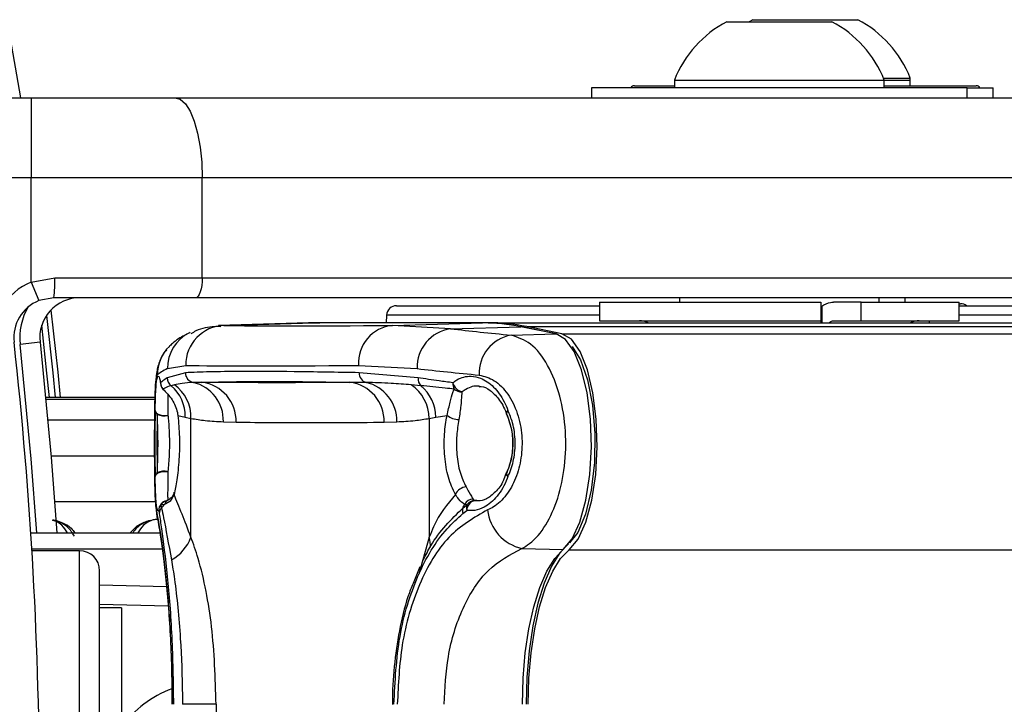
# Model space of a CAD drawing. Header units: millimetres. Extents: x 1689 to 18395, y 1041 to 15955.
# Tile 28 of 44: x 3311 to 3410, y 12465 to 12534. Entities that reach past the tile are written whole.
import ezdxf

# ---------------------------------------------------------------- set-up
doc = ezdxf.new("R2010")
doc.units = ezdxf.units.MM
doc.header["$LTSCALE"] = 2

msp = doc.modelspace()

# ---------------------------------------------------------------- linework, layer by layer
at = {"color": 7, "linetype": 'Continuous', "lineweight": 25}
for p, q in [((3384.701, 12533.762), (3384.337, 12533.562)), ((3384.701, 12533.762), (3395.201, 12533.762)), ((3382.101, 12533.562), (3392.601, 12533.562)), ((3310.281, 12532.664), (3311.466, 12525.962)), ((3397.77, 12527.922), (3400.451, 12527.922)), ((3400.451, 12527.162), (3400.451, 12527.922)), ((3368.551, 12526.962), (3368.551, 12525.962)), ((3406.151, 12526.962), (3368.551, 12526.962)), ((3372.851, 12527.162), (3376.851, 12527.162)), ((3376.851, 12527.722), (3376.851, 12526.962)), ((3376.851, 12527.722), (3397.851, 12527.722)), ((3397.851, 12526.962), (3397.851, 12527.722)), ((3397.851, 12527.722), (3400.451, 12527.722)), ((3397.851, 12527.162), (3407.051, 12527.162)), ((3400.451, 12527.162), (3400.451, 12527.722)), ((3406.151, 12525.962), (3406.151, 12526.962)), ((3406.151, 12526.962), (3408.751, 12526.962)), ((3408.751, 12525.962), (3408.751, 12526.962)), ((3292.086, 12525.962), (3312.535, 12525.962)), ((3312.535, 12525.962), (3312.535, 12517.962)), ((3312.535, 12525.962), (3326.9, 12525.962)), ((3326.9, 12525.962), (3411.716, 12525.962)), ((3312.535, 12517.962), (3292.719, 12517.962)), ((3329.636, 12517.962), (3312.535, 12517.962)), ((3312.535, 12507.524), (3312.535, 12517.962)), ((3329.636, 12507.962), (3329.636, 12517.962)), ((3414.452, 12517.962), (3329.636, 12517.962)), ((3312.535, 12507.524), (3314.88, 12507.962)), ((3312.535, 12507.524), (3313.285, 12505.67)), ((3314.88, 12507.962), (3329.636, 12507.962)), ((3329.636, 12507.962), (3414.452, 12507.962)), ((3314.786, 12505.962), (3313.285, 12505.67)), ((3328.952, 12505.962), (3314.786, 12505.962)), ((3413.768, 12505.962), (3328.952, 12505.962)), ((3369.351, 12505.512), (3369.351, 12503.662)), ((3369.351, 12505.512), (3391.514, 12505.512)), ((3377.351, 12505.962), (3377.351, 12505.512)), ((3377.351, 12505.962), (3377.351, 12505.512)), ((3391.514, 12505.512), (3391.514, 12503.662)), ((3395.526, 12505.512), (3392.752, 12505.512)), ((3395.526, 12503.662), (3395.526, 12505.512)), ((3395.526, 12505.512), (3405.351, 12505.512)), ((3397.351, 12505.512), (3397.351, 12505.962)), ((3397.351, 12505.512), (3397.351, 12505.962)), ((3399.951, 12505.512), (3399.951, 12505.962)), ((3399.951, 12505.512), (3399.951, 12505.962)), ((3405.351, 12503.662), (3405.351, 12505.512)), ((3405.351, 12505.362), (3405.478, 12505.362)), ((3348.064, 12504.215), (3348.025, 12503.462)), ((3349.063, 12505.162), (3369.351, 12505.162)), ((3391.593, 12505.115), (3391.514, 12504.993)), ((3391.593, 12505.115), (3391.593, 12503.462)), ((3405.351, 12505.162), (3421.812, 12505.162)), ((3340.274, 12503.439), (3331.275, 12503.188)), ((3331.805, 12503.195), (3340.805, 12503.446)), ((3340.82, 12503.447), (3340.805, 12503.446)), ((3357.657, 12503.446), (3340.805, 12503.446)), ((3357.672, 12503.447), (3340.82, 12503.447)), ((3358.235, 12503.462), (3341.383, 12503.462)), ((3348.657, 12503.195), (3357.657, 12503.446)), ((3357.672, 12503.447), (3357.657, 12503.446)), ((3358.235, 12503.462), (4592.571, 12503.462)), ((3369.351, 12503.662), (3391.514, 12503.662)), ((3392.854, 12503.662), (3395.526, 12503.662)), ((3395.526, 12503.662), (3405.351, 12503.662)), ((3328.44, 12502.503), (3328.36, 12502.464)), ((3354.47, 12502.861), (3348.657, 12503.195)), ((3354.47, 12502.861), (3361.509, 12503.057)), ((3360.525, 12502.219), (3365.027, 12502.344)), ((3365.027, 12502.344), (3361.509, 12503.057)), ((3365.147, 12502.334), (3361.628, 12503.046)), ((3365.605, 12502.36), (3362.087, 12503.073)), ((3362.087, 12503.073), (4614.524, 12503.073)), ((3313.411, 12501.52), (3311.423, 12501.298)), ((3327.95, 12498.466), (3326.129, 12497.956)), ((3326.151, 12498.872), (3327.981, 12499.197)), ((3345.26, 12499.197), (3351.122, 12498.872)), ((3351.216, 12497.956), (3345.338, 12498.466)), ((3326.848, 12497.257), (3326.52, 12497.169)), ((3351.504, 12497.169), (3350.53, 12497.257)), ((3324.918, 12495.978), (3313.991, 12495.978)), ((3327.198, 12494.197), (3327.925, 12494.024)), ((3327.925, 12494.024), (3328.502, 12493.893)), ((3328.502, 12482.023), (3328.502, 12493.893)), ((3331.747, 12493.561), (3333.018, 12493.518)), ((3347.829, 12493.518), (3349.1, 12493.561)), ((3352.345, 12493.893), (3352.997, 12494.024)), ((3352.345, 12493.893), (3352.345, 12482.024)), ((3352.997, 12494.024), (3354.117, 12494.197)), ((3360.069, 12494.339), (3360.081, 12494.286)), ((3360.022, 12488.47), (3359.751, 12487.726)), ((3360.072, 12488.443), (3360.084, 12488.496)), ((3356.735, 12485.81), (3356.906, 12485.683)), ((3356.906, 12485.683), (3357.306, 12485.688)), ((3325.279, 12484.687), (3325.331, 12484.372)), ((3325.848, 12485.304), (3325.504, 12485.244)), ((3325.504, 12485.244), (3325.567, 12484.932)), ((3355.687, 12484.372), (3356.091, 12484.687)), ((3355.704, 12484.932), (3356.112, 12485.244)), ((3356.112, 12485.244), (3355.852, 12485.304)), ((3312.491, 12482.462), (3325.49, 12482.462)), ((3312.592, 12480.862), (3325.731, 12480.862)), ((3317.368, 12480.662), (3312.604, 12480.662)), ((3361.61, 12480.89), (3365.746, 12480.778)), ((3319.368, 12432.262), (3319.368, 12478.662)), ((3351.404, 12479.052), (3350.86, 12477.712)), ((3319.368, 12477.263), (3326.056, 12477.088)), ((3321.568, 12474.962), (3319.368, 12474.962)), ((3321.568, 12474.962), (3321.568, 12435.962)), ((3331.025, 12465.31), (3327.65, 12465.31)), ((3331.025, 12465.31), (3331.025, 12445.615))]:
    msp.add_line(p, q, dxfattribs=at)
at = {"color": 8, "linetype": 'Continuous', "lineweight": 25}
for p, q in [((3369.351, 12504.215), (3348.064, 12504.215)), ((3421.552, 12504.215), (3405.351, 12504.215)), ((3402.32, 12503.662), (3402.33, 12503.462)), ((3331.805, 12503.195), (3331.517, 12503.144)), ((3365.605, 12502.36), (4888.966, 12502.36)), ((3324.918, 12495.977), (3313.991, 12495.977)), ((3314.005, 12495.834), (3324.915, 12495.834)), ((3324.883, 12493.724), (3314.205, 12493.724)), ((3324.876, 12490.113), (3314.523, 12490.113)), ((3324.966, 12485.539), (3314.88, 12485.539)), ((3352.345, 12482.024), (3351.298, 12478.325)), ((3317.368, 12430.262), (3317.368, 12480.662)), ((3366.325, 12480.763), (4888.214, 12480.763)), ((3326.226, 12475.106), (3319.368, 12475.286))]:
    msp.add_line(p, q, dxfattribs=at)
at = {"color": 7, "linetype": 'Continuous', "lineweight": 25, "flags": 128}
for points in [[(3326.9, 12525.962), (3327.433, 12525.809), (3327.947, 12525.353), (3328.42, 12524.614), (3328.834, 12523.619), (3329.175, 12522.407), (3329.427, 12521.024), (3329.583, 12519.523), (3329.636, 12517.962)], [(3329.636, 12507.962), (3329.623, 12507.572), (3329.584, 12507.197), (3329.52, 12506.851), (3329.435, 12506.548), (3329.332, 12506.3), (3329.213, 12506.115), (3329.085, 12506.001), (3328.952, 12505.962)], [(3314.497, 12504.728), (3315.177, 12498.518), (3315.428, 12495.978)], [(3340.805, 12503.446), (3340.323, 12503.44), (3340.274, 12503.439)], [(3340.563, 12503.445), (3340.901, 12503.456), (3341.383, 12503.462)], [(3361.628, 12503.046), (3361.621, 12503.048), (3361.509, 12503.057)], [(3365.746, 12480.778), (3366.639, 12481.842), (3367.41, 12483.525), (3368.01, 12485.718), (3368.399, 12488.279), (3368.552, 12491.041), (3368.459, 12493.826), (3368.126, 12496.452), (3367.576, 12498.75), (3366.842, 12500.57), (3365.974, 12501.795), (3365.027, 12502.344)], [(3365.147, 12502.334), (3365.139, 12502.335), (3365.027, 12502.344)], [(3366.325, 12480.763), (3367.219, 12481.828), (3367.992, 12483.513), (3368.592, 12485.709), (3368.982, 12488.274), (3369.135, 12491.04), (3369.042, 12493.829), (3368.709, 12496.46), (3368.158, 12498.761), (3367.423, 12500.584), (3366.554, 12501.81), (3365.605, 12502.36)], [(3313.411, 12501.52), (3314.529, 12490.036), (3315.091, 12482.462)], [(3366.623, 12501.083), (3367.457, 12499.767), (3368.176, 12497.738), (3368.673, 12495.211), (3368.908, 12492.384), (3368.864, 12489.479), (3368.543, 12486.724), (3367.971, 12484.334), (3367.193, 12482.497), (3366.373, 12481.442)], [(3325.472, 12497.458), (3325.482, 12497.296), (3325.486, 12497.271)], [(3325.7, 12496.829), (3325.751, 12496.763), (3325.794, 12496.72)], [(3324.927, 12494.69), (3324.959, 12494.575), (3325.041, 12494.465), (3325.169, 12494.368), (3325.335, 12494.286), (3325.533, 12494.226), (3325.751, 12494.19), (3325.978, 12494.18), (3326.202, 12494.196)], [(3324.927, 12488.083), (3324.959, 12488.199), (3325.041, 12488.308), (3325.169, 12488.406), (3325.335, 12488.487), (3325.533, 12488.547), (3325.751, 12488.583), (3325.978, 12488.594), (3326.202, 12488.578)], [(3325.149, 12483.903), (3325.122, 12484.043), (3325.063, 12484.751)], [(3361.651, 12465.31), (3361.725, 12467.918), (3361.944, 12470.456), (3362.303, 12472.857), (3362.792, 12475.057), (3363.399, 12476.996), (3364.106, 12478.624), (3364.895, 12479.896), (3365.746, 12480.778)], [(3366.27, 12481.358), (3365.388, 12480.442), (3364.569, 12479.122), (3363.835, 12477.434), (3363.206, 12475.422), (3362.698, 12473.14), (3362.326, 12470.649), (3362.098, 12468.016), (3362.022, 12465.31)], [(3362.234, 12465.31), (3362.308, 12467.915), (3362.527, 12470.451), (3362.886, 12472.85), (3363.375, 12475.047), (3363.98, 12476.985), (3364.687, 12478.61), (3365.475, 12479.881), (3366.325, 12480.763)]]:
    msp.add_lwpolyline(points, dxfattribs=at)
at = {"color": 8, "linetype": 'Continuous', "lineweight": 25, "flags": 128}
for points in [[(3314.065, 12504.191), (3314.688, 12498.468), (3314.935, 12495.978)], [(3314.347, 12495.978), (3314.106, 12498.409), (3313.588, 12503.216)], [(3313.087, 12482.462), (3312.536, 12489.87), (3311.423, 12501.298)], [(3360.056, 12494.347), (3360.048, 12494.375), (3360.055, 12494.473), (3360.11, 12494.583), (3360.211, 12494.699)], [(3360.214, 12488.083), (3360.113, 12488.199), (3360.058, 12488.308), (3360.051, 12488.406), (3360.058, 12488.431)]]:
    msp.add_lwpolyline(points, dxfattribs=at)
at = {"color": 7, "linetype": 'Continuous', "lineweight": 25}
for centre, radius, start, end in [((3389.951, 12523.763), 11.294, 21.61021, 62.29913), ((3387.351, 12523.563), 11.294, 117.70087, 158.38979), ((3387.351, 12523.563), 11.294, 21.61021, 62.29913), ((3372.851, 12526.762), 0.4, 90, 150), ((3407.051, 12526.762), 0.4, 30, 90), ((3314.786, 12501.962), 6, 112.04166, 186.35649), ((3304.151, 12507.464), 10.741, 351.96611, 2.66233), ((3314.786, 12501.962), 4, 112.04166, 186.35649), ((3317.386, 12501.962), 4, 90, 186.35649), ((3405.478, 12504.362), 1, 53.1301, 90), ((3349.063, 12504.162), 1, 90, 177), ((3357.643, 12484.081), 19.365, 78.48587, 89.95936), ((3358.221, 12484.095), 19.367, 78.48587, 89.95936), ((3373.351, 12501.662), 2, 64.15807, 90), ((3401.351, 12501.662), 2, 90, 115.84193), ((3331.949, 12499.23), 3.968, 92.07225, 180.48076), ((3349.033, 12499.433), 3.781, 95.70759, 183.59147), ((3355.021, 12498.999), 3.901, 98.11223, 181.86364), ((2897.368, 12455.462), 416, 353.64351, 6.35649), ((3361.194, 12498.409), 3.868, 99.95311, 182.65887), ((3328.947, 12498.462), 0.997, 179.72319, 258.19539), ((3346.306, 12498.417), 0.969, 177.06901, 253.95639), ((3326.476, 12497.466), 1.004, 180.45025, 219.3958), ((3327.139, 12497.967), 1.01, 180.62757, 232.17647), ((3327.842, 12493.683), 3.908, 358.20452, 76.664), ((3329.116, 12493.629), 3.904, 358.37522, 82.94009), ((3343.916, 12493.618), 3.915, 358.53855, 82.93182), ((3345.123, 12493.615), 3.977, 359.21614, 76.69643), ((3352.242, 12497.886), 1.029, 176.11442, 224.12577), ((3355.784, 12497.392), 1.101, 176.58283, 210.77355), ((3355.883, 12497.77), 1.238, 194.57984, 258.02966), ((3326.469, 12497.458), 1, 190.78411, 227.56921), ((3323.945, 12494.132), 3.982, 358.43772, 49.70509), ((3324.556, 12494.041), 3.949, 357.85307, 54.52172), ((3348.18, 12493.818), 4.166, 1.03996, 55.66065), ((3348.774, 12493.946), 4.223, 1.04703, 49.73965), ((3355.566, 12497.666), 1.11, 229.0023, 273.11663), ((3325.424, 12494.738), 0.499, 185.52287, 234.73427), ((3360.992, 12494.699), 1, 200.40047, 204.39904), ((3360.574, 12494.348), 0.505, 136.00643, 181.04884), ((3325.85, 12495.695), 1.54, 242.34741, 283.19479), ((3355.334, 12495.762), 1.982, 232.11821, 269.01361), ((3325.423, 12488.035), 0.498, 125.23485, 174.46552), ((3325.851, 12487.078), 1.541, 76.82771, 117.66302), ((3360.995, 12488.083), 1, 155.65731, 159.66241), ((3360.576, 12488.434), 0.504, 179.0099, 224.08367), ((3356.174, 12485.7), 1.36, 96.28978, 154.05522), ((3326.277, 12484.687), 1, 102.86516, 139.22326), ((3356.743, 12484.773), 1.037, 90.40454, 149.24288), ((3357.077, 12484.711), 0.986, 99.96556, 181.38937), ((3356.933, 12484.696), 0.987, 91.54737, 146.23019), ((3326.172, 12484.651), 0.894, 138.41419, 177.67538), ((3326.21, 12484.33), 0.88, 136.89487, 177.28346), ((3322.49, 12487.543), 4.036, 319.6816, 326.29988), ((3356.492, 12484.628), 0.844, 158.91804, 197.66194), ((3353.012, 12486.216), 2.983, 334.50159, 342.1898), ((3356.934, 12484.934), 0.878, 159.31907, 196.32568), ((3362.578, 12485.21), 4.427, 185.94253, 257.37217), ((3324.588, 12483.418), 4.156, 298.31201, 340.39465), ((3317.368, 12478.662), 2, 0, 90), ((3330.332, 12456.733), 10.799, 110.24559, 144.24759)]:
    msp.add_arc(centre, radius, start, end, dxfattribs=at)
at = {"color": 8, "linetype": 'Continuous', "lineweight": 25}
for centre, radius, start, end in [((3317.386, 12501.962), 6, 149.05845, 186.35649), ((3330.108, 12498.914), 3.957, 116.21458, 180.61497), ((3329.12, 12498.246), 3.978, 134.18583, 180.23143), ((3326.255, 12484.827), 0.859, 103.5098, 150.92851), ((3326.586, 12485.027), 0.788, 116.08823, 159.49081), ((3326.269, 12484.694), 0.99, 138.76611, 180.38799), ((3350.12, 12481.326), 2.331, 351.02435, 17.41948)]:
    msp.add_arc(centre, radius, start, end, dxfattribs=at)
at = {"color": 7, "linetype": 'Continuous', "lineweight": 25}
for centre, major_axis, ratio, start_param, end_param in [((3486.551, 12507.278), (157.8, 3.879), 0.009032, 3.338432, 3.649092), ((3486.648, 12509.365), (157.8, 0.08), 0.07469, 3.719426, 3.786297), ((3486.65, 12505.376), (161.799, 7.72), 0.055046, 3.012055, 3.078925), ((3486.65, 12503.279), (161.8, 3.879), 0.008809, 3.338443, 3.649103), ((3486.65, 12505.376), (161.8, 0.08), 0.072843, 3.719428, 3.786298)]:
    msp.add_ellipse(centre, major_axis=major_axis, ratio=ratio, start_param=start_param, end_param=end_param, dxfattribs=at)
for points, knots in [([(3391.593, 12505.115), (3391.886, 12505.28), (3392.264, 12505.494), (3392.662, 12505.509), (3392.752, 12505.512)], [0, 0, 0, 0, 0.774818, 1, 1, 1, 1]), ([(3391.5, 12503.662), (3391.499, 12503.654), (3391.498, 12503.643), (3391.497, 12503.492), (3391.497, 12503.462)], [0, 0, 0, 0, 0.803632, 1, 1, 1, 1]), ([(3392.308, 12503.462), (3392.367, 12503.51), (3392.537, 12503.644), (3392.729, 12503.655), (3392.854, 12503.662)], [0, 0, 0, 0, 0.352331, 1, 1, 1, 1]), ([(3328.353, 12502.461), (3328.186, 12502.375), (3327.62, 12502.085), (3326.959, 12501.671), (3326.432, 12501.177), (3326.32, 12501.073)], [0, 0, 0, 0, 0.248305, 0.840259, 1, 1, 1, 1]), ([(3331.502, 12503.066), (3331.283, 12503.071), (3330.469, 12503.088), (3329.421, 12502.891), (3328.656, 12502.45), (3328.481, 12502.349)], [0, 0, 0, 0, 0.220533, 0.821283, 1, 1, 1, 1]), ([(3361.61, 12480.89), (3361.865, 12481.038), (3362.722, 12481.536), (3364.037, 12483.101), (3365.261, 12485.823), (3365.961, 12489.1), (3366.059, 12492.682), (3365.485, 12496.265), (3364.251, 12499.349), (3362.516, 12501.583), (3361.188, 12502.007), (3360.525, 12502.219)], [0, 0, 0, 0, 0.049826, 0.167561, 0.280578, 0.391781, 0.505299, 0.624319, 0.748663, 0.874604, 1, 1, 1, 1]), ([(3326.057, 12500.741), (3325.959, 12500.632), (3325.671, 12500.311), (3325.393, 12499.712), (3325.186, 12499.081), (3325.067, 12498.46), (3324.982, 12497.681), (3324.922, 12496.487), (3324.888, 12494.732), (3324.875, 12493.129), (3324.875, 12492.127), (3324.875, 12491.853)], [0, 0, 0, 0, 0.0384592, 0.1130208, 0.1792741, 0.2506308, 0.3712557, 0.5671842, 0.7444144, 0.9299148, 1, 1, 1, 1]), ([(3345.338, 12498.466), (3343.082, 12498.505), (3338.571, 12498.584), (3333.794, 12498.596), (3330.241, 12498.557), (3328.715, 12498.497), (3327.95, 12498.466)], [0, 0, 0, 0, 0.2879422, 0.5758847, 0.7874743, 1, 1, 1, 1]), ([(3324.874, 12491.853), (3324.876, 12492.559), (3324.88, 12493.998), (3324.908, 12495.889), (3324.967, 12497.356), (3325.051, 12498.073), (3325.12, 12498.192), (3325.141, 12498.23)], [0, 0, 0, 0, 0.208129, 0.42433, 0.651142, 0.891416, 1, 1, 1, 1]), ([(3324.927, 12494.69), (3324.929, 12494.789), (3324.944, 12495.57), (3324.988, 12496.828), (3325.082, 12497.796), (3325.208, 12498.191), (3325.339, 12498.069), (3325.437, 12497.618), (3325.472, 12497.458)], [0, 0, 0, 0, 0.0335359, 0.2636153, 0.4938798, 0.6465072, 0.8743739, 1, 1, 1, 1]), ([(3325.411, 12497.594), (3325.411, 12497.595), (3325.408, 12497.6), (3325.453, 12497.468), (3325.489, 12497.235), (3325.502, 12497.152)], [0, 0, 0, 0, 0.1701727, 0.7020132, 1, 1, 1, 1]), ([(3326.129, 12497.956), (3325.977, 12497.854), (3325.731, 12497.689), (3325.544, 12497.522), (3325.472, 12497.458)], [0, 0, 0, 0, 0.618367, 1, 1, 1, 1]), ([(3328.743, 12497.485), (3328.36, 12497.466), (3327.678, 12497.432), (3327.101, 12497.31), (3326.848, 12497.257)], [0, 0, 0, 0, 0.562494, 1, 1, 1, 1]), ([(3329.595, 12497.503), (3329.435, 12497.499), (3329.143, 12497.492), (3328.867, 12497.487), (3328.743, 12497.485)], [0, 0, 0, 0, 0.550084, 1, 1, 1, 1]), ([(3329.595, 12497.503), (3331.06, 12497.54), (3333.723, 12497.607), (3338.989, 12497.587), (3342.776, 12497.528), (3344.398, 12497.503)], [0, 0, 0, 0, 0.411197, 0.74781, 1, 1, 1, 1]), ([(3344.398, 12497.503), (3344.039, 12497.499), (3342.017, 12497.48), (3338.332, 12497.463), (3333.757, 12497.468), (3330.845, 12497.492), (3329.595, 12497.503)], [0, 0, 0, 0, 0.072703, 0.409757, 0.746813, 1, 1, 1, 1]), ([(3346.038, 12497.485), (3345.734, 12497.488), (3345.18, 12497.493), (3344.64, 12497.5), (3344.398, 12497.503)], [0, 0, 0, 0, 0.550084, 1, 1, 1, 1]), ([(3350.53, 12497.257), (3349.854, 12497.31), (3348.308, 12497.432), (3346.856, 12497.466), (3346.038, 12497.485)], [0, 0, 0, 0, 0.437506, 1, 1, 1, 1]), ([(3354.685, 12497.458), (3354.234, 12497.522), (3353.051, 12497.689), (3351.917, 12497.854), (3351.216, 12497.956)], [0, 0, 0, 0, 0.3812912, 1, 1, 1, 1]), ([(3354.685, 12497.458), (3354.825, 12497.559), (3355.398, 12497.971), (3356.35, 12498.199), (3357.614, 12497.946), (3358.79, 12497.152), (3359.705, 12495.914), (3360.087, 12494.995), (3360.211, 12494.699)], [0, 0, 0, 0, 0.075381, 0.307278, 0.457792, 0.683201, 0.897773, 1, 1, 1, 1]), ([(3357.33, 12498.23), (3357.845, 12498.099), (3358.872, 12497.839), (3360.232, 12496.442), (3361.212, 12494.495), (3361.672, 12492.214), (3361.593, 12489.929), (3361.034, 12487.847), (3360.065, 12486.131), (3359.038, 12485.155), (3358.373, 12484.844), (3358.174, 12484.751)], [0, 0, 0, 0, 0.128283, 0.255896, 0.379754, 0.496488, 0.607307, 0.716724, 0.829647, 0.949094, 1, 1, 1, 1]), ([(3326.52, 12497.169), (3326.265, 12497.083), (3325.956, 12496.978), (3325.739, 12496.851), (3325.7, 12496.829)], [0, 0, 0, 0, 0.823891, 1, 1, 1, 1]), ([(3325.7, 12496.829), (3326.023, 12496.509), (3326.601, 12495.934), (3327.082, 12494.876), (3327.181, 12494.293), (3327.198, 12494.197)], [0, 0, 0, 0, 0.512573, 0.919491, 1, 1, 1, 1]), ([(3354.838, 12496.829), (3354.535, 12496.862), (3353.379, 12496.987), (3352.3, 12497.092), (3351.504, 12497.169)], [0, 0, 0, 0, 0.261932, 1, 1, 1, 1]), ([(3354.117, 12494.197), (3354.227, 12494.659), (3354.449, 12495.589), (3354.623, 12496.387), (3354.786, 12496.723), (3354.838, 12496.829)], [0, 0, 0, 0, 0.402486, 0.811277, 1, 1, 1, 1]), ([(3355.626, 12496.558), (3355.605, 12496.446), (3355.537, 12496.082), (3355.528, 12495.22), (3355.377, 12494.264), (3355.3, 12493.78)], [0, 0, 0, 0, 0.181902, 0.586109, 1, 1, 1, 1]), ([(3357.341, 12497.069), (3357.407, 12497.078), (3357.739, 12497.124), (3358.399, 12496.783), (3359.292, 12495.901), (3359.854, 12494.982), (3360.04, 12494.377), (3360.05, 12494.346)], [0, 0, 0, 0, 0.077147, 0.384819, 0.675063, 0.983176, 1, 1, 1, 1]), ([(3324.927, 12494.69), (3324.92, 12494.294), (3324.902, 12493.365), (3324.894, 12491.644), (3324.899, 12489.797), (3324.914, 12488.65), (3324.926, 12488.128), (3324.927, 12488.083)], [0, 0, 0, 0, 0.1997946, 0.4687279, 0.7229447, 0.9763634, 1, 1, 1, 1]), ([(3360.214, 12488.083), (3360.234, 12488.127), (3360.479, 12488.646), (3360.84, 12489.786), (3360.993, 12491.627), (3360.763, 12493.356), (3360.377, 12494.294), (3360.211, 12494.699)], [0, 0, 0, 0, 0.023022, 0.27511, 0.528003, 0.796138, 1, 1, 1, 1]), ([(3325.136, 12494.331), (3325.127, 12493.886), (3325.109, 12492.961), (3325.104, 12491.32), (3325.11, 12489.725), (3325.127, 12488.859), (3325.136, 12488.442)], [0, 0, 0, 0, 0.248204, 0.515153, 0.766575, 1, 1, 1, 1]), ([(3325.136, 12488.442), (3325.161, 12489.018), (3325.211, 12490.164), (3325.216, 12492.102), (3325.179, 12493.491), (3325.144, 12494.172), (3325.136, 12494.331)], [0, 0, 0, 0, 0.309754, 0.61629, 0.910258, 1, 1, 1, 1]), ([(3326.202, 12494.196), (3326.218, 12494.044), (3326.285, 12493.395), (3326.357, 12492.071), (3326.348, 12490.218), (3326.251, 12489.127), (3326.202, 12488.578)], [0, 0, 0, 0, 0.089932, 0.383867, 0.69008, 1, 1, 1, 1]), ([(3327.198, 12494.197), (3327.261, 12493.485), (3327.386, 12492.061), (3327.334, 12489.764), (3327.117, 12487.738), (3326.908, 12486.752), (3326.811, 12486.295)], [0, 0, 0, 0, 0.258525, 0.516611, 0.775905, 1, 1, 1, 1]), ([(3328.502, 12493.893), (3328.98, 12493.819), (3330.06, 12493.65), (3331.143, 12493.593), (3331.747, 12493.561)], [0, 0, 0, 0, 0.441401, 1, 1, 1, 1]), ([(3333.018, 12493.518), (3334.268, 12493.508), (3337.182, 12493.483), (3341.76, 12493.478), (3345.447, 12493.496), (3347.47, 12493.515), (3347.829, 12493.518)], [0, 0, 0, 0, 0.253188, 0.590242, 0.927296, 1, 1, 1, 1]), ([(3349.1, 12493.561), (3349.704, 12493.593), (3350.787, 12493.65), (3351.868, 12493.819), (3352.345, 12493.893)], [0, 0, 0, 0, 0.558599, 1, 1, 1, 1]), ([(3354.95, 12486.295), (3354.695, 12486.834), (3354.187, 12487.907), (3353.844, 12490.069), (3353.798, 12492.264), (3354.015, 12493.583), (3354.117, 12494.197)], [0, 0, 0, 0, 0.259902, 0.517867, 0.775557, 1, 1, 1, 1]), ([(3355.3, 12493.78), (3355.213, 12493.256), (3355.025, 12492.132), (3355.065, 12490.268), (3355.358, 12488.429), (3355.802, 12487.512), (3356.025, 12487.052)], [0, 0, 0, 0, 0.224822, 0.483445, 0.741569, 1, 1, 1, 1]), ([(3360.072, 12488.443), (3360.103, 12488.511), (3360.356, 12489.058), (3360.682, 12490.213), (3360.746, 12491.913), (3360.498, 12493.321), (3360.191, 12494.049), (3360.069, 12494.339)], [0, 0, 0, 0, 0.0401177, 0.3233753, 0.5842768, 0.8346806, 1, 1, 1, 1]), ([(3360.069, 12494.339), (3360.28, 12493.762), (3360.698, 12492.615), (3360.735, 12490.675), (3360.431, 12489.285), (3360.14, 12488.603), (3360.072, 12488.443)], [0, 0, 0, 0, 0.3101487, 0.6161475, 0.9098568, 1, 1, 1, 1]), ([(3324.875, 12491.853), (3324.874, 12491.435), (3324.872, 12490.332), (3324.881, 12488.575), (3324.912, 12486.766), (3324.955, 12485.254), (3325.078, 12484.396), (3325.143, 12483.939)], [0, 0, 0, 0, 0.123662, 0.326285, 0.532482, 0.750661, 1, 1, 1, 1]), ([(3325.279, 12484.687), (3325.268, 12484.677), (3325.198, 12484.615), (3325.107, 12484.844), (3325.012, 12485.67), (3324.957, 12486.718), (3324.935, 12487.712), (3324.927, 12488.083)], [0, 0, 0, 0, 0.059371, 0.368067, 0.547994, 0.831013, 1, 1, 1, 1]), ([(3360.214, 12488.083), (3360.19, 12488.02), (3359.905, 12487.274), (3359.174, 12486.022), (3357.995, 12485.03), (3356.938, 12484.644), (3356.356, 12484.674), (3356.091, 12484.687)], [0, 0, 0, 0, 0.028104, 0.329399, 0.630932, 0.832233, 1, 1, 1, 1]), ([(3359.751, 12487.726), (3359.751, 12487.725), (3359.559, 12487.2), (3358.941, 12486.482), (3358.042, 12485.773), (3357.403, 12485.605), (3357.054, 12485.693), (3356.975, 12485.713)], [0, 0, 0, 0, 0.0001571, 0.2949812, 0.5958996, 0.9084105, 1, 1, 1, 1]), ([(3326.809, 12486.528), (3326.801, 12486.483), (3326.745, 12486.168), (3326.482, 12485.872), (3326.291, 12485.782), (3326.234, 12485.755)], [0, 0, 0, 0, 0.106247, 0.73616, 1, 1, 1, 1]), ([(3356.025, 12487.052), (3356.126, 12486.873), (3356.45, 12486.3), (3356.619, 12486.01), (3356.735, 12485.81)], [0, 0, 0, 0, 0.311755, 1, 1, 1, 1]), ([(3325.526, 12485.345), (3325.532, 12485.352), (3325.568, 12485.402), (3325.674, 12485.511), (3325.799, 12485.55), (3325.822, 12485.557)], [0, 0, 0, 0, 0.121509, 0.836774, 1, 1, 1, 1]), ([(3326.811, 12486.295), (3326.692, 12486.047), (3326.456, 12485.555), (3326.05, 12485.387), (3325.848, 12485.304)], [0, 0, 0, 0, 0.50292, 1, 1, 1, 1]), ([(3326.275, 12485.757), (3326.219, 12485.728), (3326.122, 12485.678), (3326.098, 12485.675), (3326.088, 12485.674)], [0, 0, 0, 0, 0.582102, 1, 1, 1, 1]), ([(3328.502, 12482.023), (3328.197, 12482.827), (3327.579, 12484.457), (3327.048, 12485.7), (3326.819, 12486.276), (3326.811, 12486.295)], [0, 0, 0, 0, 0.4846561, 0.9830856, 1, 1, 1, 1]), ([(3354.95, 12486.295), (3354.148, 12485.32), (3353.134, 12484.089), (3352.481, 12482.379), (3352.345, 12482.024)], [0, 0, 0, 0, 0.7923695, 1, 1, 1, 1]), ([(3355.852, 12485.304), (3355.673, 12485.436), (3355.419, 12485.626), (3355.058, 12486.141), (3354.95, 12486.295)], [0, 0, 0, 0, 0.7005046, 1, 1, 1, 1]), ([(3326.659, 12465.31), (3326.624, 12467.535), (3326.555, 12471.995), (3326.071, 12477.887), (3325.484, 12482.531), (3325.205, 12484.006), (3325.063, 12484.751)], [0, 0, 0, 0, 0.246039, 0.493344, 0.74369, 1, 1, 1, 1]), ([(3325.567, 12484.932), (3325.632, 12484.62), (3325.901, 12483.313), (3326.274, 12481.295), (3326.558, 12479.759)], [0, 0, 0, 0, 0.238761, 1, 1, 1, 1]), ([(3358.174, 12484.751), (3356.823, 12483.979), (3354.129, 12482.44), (3351.222, 12477.552), (3349.448, 12471.615), (3349.241, 12467.322), (3349.144, 12465.31)], [0, 0, 0, 0, 0.263204, 0.524727, 0.777185, 1, 1, 1, 1]), ([(3351.755, 12479.759), (3351.993, 12480.233), (3353.062, 12482.364), (3354.549, 12483.809), (3355.704, 12484.932)], [0, 0, 0, 0, 0.222458, 1, 1, 1, 1]), ([(3316.849, 12482.117), (3316.647, 12482.443), (3316.307, 12482.99), (3315.516, 12483.486), (3314.969, 12483.702), (3314.704, 12483.725), (3314.657, 12483.729)], [0, 0, 0, 0, 0.456921, 0.767867, 0.959152, 1, 1, 1, 1]), ([(3324.473, 12483.694), (3324.407, 12483.677), (3324.085, 12483.591), (3323.394, 12483.246), (3322.909, 12482.807), (3322.719, 12482.473), (3322.713, 12482.462)], [0, 0, 0, 0, 0.081369, 0.39528, 0.980228, 1, 1, 1, 1]), ([(3325.147, 12483.903), (3325.16, 12483.845), (3325.206, 12483.626), (3325.359, 12482.759), (3325.59, 12481.226), (3325.865, 12479.062), (3326.134, 12476.441), (3326.367, 12473.451), (3326.531, 12470.21), (3326.614, 12467.448), (3326.605, 12465.808), (3326.603, 12465.31)], [0, 0, 0, 0, 0.040867, 0.15327, 0.282303, 0.415816, 0.549061, 0.680956, 0.812512, 0.943048, 1, 1, 1, 1]), ([(3325.331, 12484.372), (3325.406, 12483.891), (3325.652, 12482.308), (3326.142, 12478.375), (3326.649, 12472.219), (3326.721, 12467.611), (3326.757, 12465.31)], [0, 0, 0, 0, 0.129083, 0.424338, 0.712561, 1, 1, 1, 1]), ([(3348.802, 12465.31), (3348.921, 12467.611), (3349.159, 12472.219), (3351.064, 12478.376), (3353.414, 12482.309), (3355.157, 12483.891), (3355.687, 12484.372)], [0, 0, 0, 0, 0.2874244, 0.5757206, 0.870977, 1, 1, 1, 1]), ([(3331.025, 12465.31), (3330.94, 12467.948), (3330.814, 12471.891), (3330.038, 12476.691), (3329.335, 12479.725), (3328.751, 12481.337), (3328.502, 12482.023)], [0, 0, 0, 0, 0.419372, 0.626845, 0.841167, 1, 1, 1, 1]), ([(3353.826, 12465.31), (3353.908, 12466.924), (3354.083, 12470.362), (3355.596, 12475.124), (3358.1, 12479.049), (3360.437, 12480.274), (3361.61, 12480.89)], [0, 0, 0, 0, 0.223488, 0.476086, 0.737075, 1, 1, 1, 1]), ([(3326.558, 12479.759), (3326.659, 12479.127), (3327.027, 12476.82), (3327.475, 12472.263), (3327.644, 12467.833), (3327.65, 12465.61), (3327.65, 12465.31)], [0, 0, 0, 0, 0.159037, 0.579884, 0.943274, 1, 1, 1, 1]), ([(3350.86, 12477.712), (3350.684, 12477.298), (3350.083, 12475.885), (3349.399, 12473.124), (3348.826, 12469.561), (3348.655, 12466.901), (3348.657, 12465.478), (3348.658, 12465.281)], [0, 0, 0, 0, 0.117044, 0.399431, 0.67868, 0.955415, 1, 1, 1, 1])]:
    msp.add_open_spline(points, degree=3, knots=knots, dxfattribs=at)
at = {"color": 8, "linetype": 'Continuous', "lineweight": 25}
for points, knots in [([(3357.357, 12497.1), (3357.337, 12497.104), (3356.88, 12497.195), (3356.275, 12496.986), (3355.754, 12496.642), (3355.626, 12496.558)], [0, 0, 0, 0, 0.033878, 0.763243, 1, 1, 1, 1]), ([(3326.178, 12496.268), (3326.178, 12496.162), (3326.177, 12495.776), (3326.192, 12494.943), (3326.201, 12494.28), (3326.202, 12494.196)], [0, 0, 0, 0, 0.250065, 0.904791, 1, 1, 1, 1]), ([(3325.063, 12484.751), (3325.026, 12485.026), (3324.951, 12485.575), (3324.898, 12487.314), (3324.877, 12489.453), (3324.87, 12491.085), (3324.874, 12491.834), (3324.874, 12491.853)], [0, 0, 0, 0, 0.258745, 0.515821, 0.762209, 0.994219, 1, 1, 1, 1]), ([(3326.202, 12488.578), (3326.198, 12488.261), (3326.186, 12487.413), (3326.174, 12486.53), (3326.174, 12485.813), (3326.195, 12485.73), (3326.207, 12485.678)], [0, 0, 0, 0, 0.182119, 0.488013, 0.682869, 1, 1, 1, 1]), ([(3316.145, 12482.462), (3315.984, 12482.723), (3315.717, 12483.156), (3315.15, 12483.575), (3314.777, 12483.687), (3314.657, 12483.723)], [0, 0, 0, 0, 0.507087, 0.841264, 1, 1, 1, 1]), ([(3314.658, 12483.707), (3314.759, 12483.699), (3315.124, 12483.671), (3315.804, 12483.415), (3316.507, 12483.018), (3316.78, 12482.617), (3316.885, 12482.462)], [0, 0, 0, 0, 0.0974362, 0.3557539, 0.7519413, 1, 1, 1, 1]), ([(3322.44, 12482.462), (3322.682, 12482.735), (3323.087, 12483.194), (3323.83, 12483.531), (3324.212, 12483.631), (3324.293, 12483.652)], [0, 0, 0, 0, 0.5369086, 0.901806, 1, 1, 1, 1]), ([(3325.137, 12483.799), (3325, 12483.786), (3324.686, 12483.756), (3324.201, 12483.551), (3323.622, 12483.141), (3323.36, 12482.724), (3323.196, 12482.462)], [0, 0, 0, 0, 0.138377, 0.319056, 0.573124, 1, 1, 1, 1])]:
    msp.add_open_spline(points, degree=3, knots=knots, dxfattribs=at)

doc.saveas('drawing.dxf')
